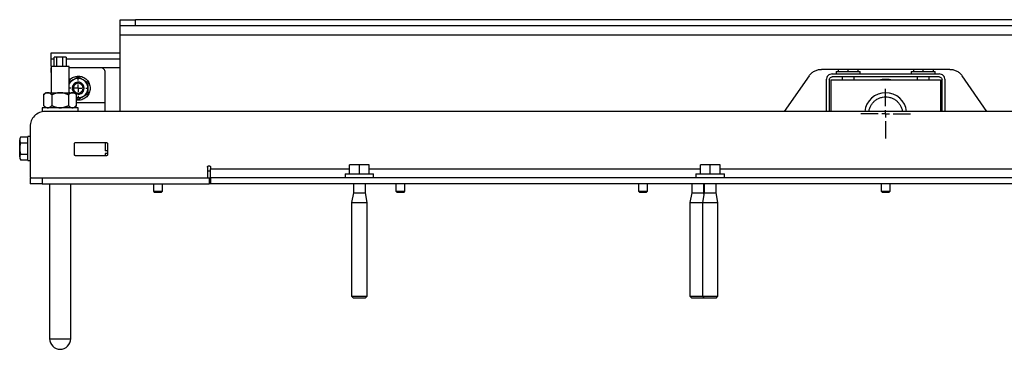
# Model space of a CAD drawing. Header units: millimetres. Extents: x -4969 to -32, y -584 to 4302.
# Tile 61 of 84: x -2550 to -1895, y 2306 to 2525. Entities that reach past the tile are written whole.
import ezdxf

# ---------------------------------------------------------------- set-up
doc = ezdxf.new("R2010")
doc.units = ezdxf.units.MM
doc.layers.add('FOND_DE_PLAN', color=7, linetype='Continuous')

# ---------------------------------------------------------------- blocks, each defined once
blk = doc.blocks.new('SW_CENTERMARKSYMBOL_4')
at = {"layer": 'FOND_DE_PLAN', "color": 0}
for p, q in [((-5, 0), (-6.499, 0)), ((0, 0), (-2.5, 0)), ((0, 5), (0, 6.499)), ((0, 0), (0, 2.5)), ((0, 0), (0, -2.5)), ((0, 0), (2.5, 0)), ((5, 0), (6.499, 0)), ((0, -5), (0, -6.499))]:
    blk.add_line(p, q, dxfattribs=at)
blk = doc.blocks.new('SW_CENTERMARKSYMBOL_6')
at = {"layer": 'FOND_DE_PLAN', "color": 0}
for p, q in [((0, 5), (0, 16.5)), ((-5, 0), (-16.5, 0)), ((0, 0), (-2.5, 0)), ((0, 0), (0, 2.5)), ((0, 0), (0, -2.5)), ((0, 0), (2.5, 0)), ((5, 0), (16.5, 0)), ((0, -5), (0, -16.5))]:
    blk.add_line(p, q, dxfattribs=at)

msp = doc.modelspace()

# ---------------------------------------------------------------- linework, layer by layer
at = {"color": 7, "linetype": 'Continuous', "lineweight": 25}
for p, q in [((-2482.96, 2520.89), (-2482.96, 2524.89)), ((-2472.96, 2520.89), (-2472.96, 2524.89)), ((-1474.96, 2524.89), (-2472.96, 2524.89)), ((-2482.96, 2514.89), (-1464.96, 2514.89)), ((-2482.96, 2463.89), (-2482.96, 2514.89)), ((-1474.96, 2520.89), (-2472.96, 2520.89)), ((-2528.96, 2498.89), (-2528.96, 2502.89)), ((-2528.96, 2502.89), (-2482.96, 2502.89)), ((-2528.96, 2498.89), (-2526.95, 2498.89)), ((-2526.95, 2493.89), (-2526.95, 2499.89)), ((-2525.22, 2499.89), (-2526.95, 2499.89)), ((-2525.22, 2493.89), (-2525.22, 2499.89)), ((-2521.23, 2499.89), (-2525.22, 2499.89)), ((-2521.23, 2493.89), (-2521.23, 2499.89)), ((-2518.97, 2499.89), (-2521.23, 2499.89)), ((-2518.97, 2499.89), (-2518.97, 2493.89)), ((-2518.97, 2498.89), (-2482.96, 2498.89)), ((-2528.96, 2493.89), (-2528.96, 2476.39)), ((-2528.96, 2489.89), (-2528.96, 2492.89)), ((-2528.96, 2489.89), (-2528.96, 2476.39)), ((-2516.96, 2476.39), (-2516.96, 2493.89)), ((-2495.96, 2492.89), (-2516.96, 2492.89)), ((-2492.96, 2469.89), (-2492.96, 2489.89)), ((-1931.2, 2491.89), (-2016.72, 2491.89)), ((-2009.46, 2488.89), (-1938.46, 2488.89)), ((-2006.96, 2490.49), (-2006.96, 2488.89)), ((-2005.46, 2491.89), (-2005.46, 2490.49)), ((-1998.96, 2490.49), (-1998.96, 2491.89)), ((-1992.46, 2491.89), (-1992.46, 2490.49)), ((-1990.96, 2488.89), (-1990.96, 2490.49)), ((-1956.96, 2490.49), (-1956.96, 2488.89)), ((-1955.46, 2491.89), (-1955.46, 2490.49)), ((-1948.96, 2490.49), (-1948.96, 2491.89)), ((-1942.46, 2491.89), (-1942.46, 2490.49)), ((-1940.96, 2488.89), (-1940.96, 2490.49)), ((-2514.21, 2485.02), (-2516.96, 2483.43)), ((-2024.94, 2487.58), (-2041.35, 2463.89)), ((-2013.46, 2484.89), (-2013.46, 2463.89)), ((-2011.46, 2484.89), (-2011.46, 2463.89)), ((-2010.46, 2484.89), (-1937.46, 2484.89)), ((-2010.46, 2484.89), (-2010.46, 2463.89)), ((-1938.46, 2486.89), (-2009.46, 2486.89)), ((-2002.96, 2486.89), (-2002.96, 2484.89)), ((-1994.96, 2484.89), (-1994.96, 2486.89)), ((-1952.96, 2486.89), (-1952.96, 2484.89)), ((-1944.96, 2484.89), (-1944.96, 2486.89)), ((-1937.46, 2484.89), (-1937.46, 2463.89)), ((-1936.46, 2463.89), (-1936.46, 2484.89)), ((-1934.46, 2463.89), (-1934.46, 2484.89)), ((-1906.58, 2463.89), (-1922.98, 2487.58)), ((-2532.46, 2476.39), (-2533.93, 2474.92)), ((-2516.69, 2476.39), (-2516.96, 2477.03)), ((-2511.99, 2474.92), (-2513.46, 2476.39)), ((-2533.93, 2474.92), (-2533.93, 2467.86)), ((-2528.45, 2474.92), (-2528.45, 2467.86)), ((-2517.48, 2474.92), (-2517.48, 2467.86)), ((-2511.99, 2467.86), (-2511.99, 2474.92)), ((-2511.99, 2472.48), (-2510.96, 2471.88)), ((-2492.96, 2463.89), (-2492.96, 2469.89)), ((-2534.96, 2466.39), (-2534.96, 2463.68)), ((-2533.93, 2467.86), (-2532.46, 2466.39)), ((-1414.96, 2463.89), (-2532.96, 2463.89)), ((-2513.47, 2466.39), (-2511.99, 2467.86)), ((-2510.96, 2463.89), (-2510.96, 2466.39)), ((-2542.96, 2453.89), (-2542.96, 2420.89)), ((-2549.28, 2446.9), (-2549.87, 2445.88)), ((-2549.28, 2446.9), (-2549.28, 2446.9)), ((-2544.56, 2446.89), (-2549.28, 2446.89)), ((-2544.56, 2446.89), (-2549.28, 2446.89)), ((-2549.28, 2443.09), (-2544.56, 2443.09)), ((-2542.96, 2447.39), (-2544.56, 2447.39)), ((-2512.46, 2443.39), (-2492.46, 2443.39)), ((-2492.96, 2443.39), (-2492.96, 2437.81)), ((-2513.46, 2435.39), (-2513.46, 2442.39)), ((-2491.46, 2437.81), (-2492.96, 2437.81)), ((-2491.46, 2435.89), (-2492.96, 2435.89)), ((-2492.96, 2435.89), (-2492.96, 2434.39)), ((-2491.46, 2442.39), (-2491.46, 2435.39)), ((-2549.87, 2432.9), (-2549.28, 2431.88)), ((-2549.28, 2435.59), (-2544.56, 2435.59)), ((-2549.28, 2431.88), (-2549.28, 2431.88)), ((-2549.28, 2431.88), (-2544.56, 2431.88)), ((-2549.28, 2431.88), (-2544.56, 2431.88)), ((-2544.56, 2431.39), (-2542.96, 2431.39)), ((-2492.46, 2434.39), (-2512.46, 2434.39)), ((-2424.96, 2426.89), (-2424.96, 2419.89)), ((-2424.96, 2424.39), (-2422.96, 2424.39)), ((-2422.96, 2426.89), (-2422.96, 2425.89)), ((-2330.46, 2422.39), (-2330.46, 2428.39)), ((-2323.96, 2428.39), (-2330.46, 2428.39)), ((-2323.96, 2422.39), (-2323.96, 2428.39)), ((-2317.46, 2428.39), (-2323.96, 2428.39)), ((-2317.46, 2422.39), (-2317.46, 2428.39)), ((-2097.13, 2422.39), (-2097.13, 2428.39)), ((-2090.63, 2428.39), (-2097.13, 2428.39)), ((-2090.63, 2422.39), (-2090.63, 2428.39)), ((-2084.13, 2428.39), (-2090.63, 2428.39)), ((-2084.13, 2422.39), (-2084.13, 2428.39)), ((-2542.96, 2419.89), (-2542.96, 2415.89)), ((-2534.96, 2419.89), (-2534.96, 2415.89)), ((-2534.96, 2419.89), (-2423.96, 2419.89)), ((-2423.96, 2419.89), (-2423.96, 2415.89)), ((-2422.96, 2419.89), (-2422.96, 2415.89)), ((-1524.96, 2419.89), (-2422.96, 2419.89)), ((-2333.46, 2422.39), (-2333.46, 2419.89)), ((-2314.46, 2419.89), (-2314.46, 2422.39)), ((-2100.13, 2422.39), (-2100.13, 2419.89)), ((-2081.13, 2419.89), (-2081.13, 2422.39)), ((-2534.96, 2415.89), (-2423.96, 2415.89)), ((-2529.96, 2415.89), (-2529.96, 2312.89)), ((-2515.96, 2312.89), (-2515.96, 2415.89)), ((-2460.96, 2415.89), (-2460.96, 2411)), ((-2460.96, 2411), (-2460.35, 2410.39)), ((-2460.96, 2411), (-2457.96, 2411)), ((-2460.35, 2410.39), (-2455.58, 2410.39)), ((-2457.96, 2411), (-2454.96, 2411)), ((-2455.58, 2410.39), (-2454.96, 2411)), ((-2454.96, 2411), (-2454.96, 2415.89)), ((-1524.96, 2415.89), (-2422.96, 2415.89)), ((-2327.96, 2409.89), (-2329.11, 2403.37)), ((-2327.96, 2415.89), (-2327.96, 2409.89)), ((-2327.96, 2409.89), (-2319.96, 2409.89)), ((-2319.96, 2409.89), (-2319.96, 2415.89)), ((-2318.81, 2403.37), (-2319.96, 2409.89)), ((-2299.63, 2415.89), (-2299.63, 2411)), ((-2299.63, 2411), (-2299.01, 2410.39)), ((-2299.63, 2411), (-2296.63, 2411)), ((-2299.01, 2410.39), (-2294.24, 2410.39)), ((-2296.63, 2411), (-2293.63, 2411)), ((-2294.24, 2410.39), (-2293.63, 2411)), ((-2293.63, 2411), (-2293.63, 2415.89)), ((-2138.29, 2415.89), (-2138.29, 2411)), ((-2138.29, 2411), (-2137.68, 2410.39)), ((-2138.29, 2411), (-2135.29, 2411)), ((-2137.68, 2410.39), (-2132.91, 2410.39)), ((-2135.29, 2411), (-2132.3, 2411)), ((-2132.91, 2410.39), (-2132.3, 2411)), ((-2132.3, 2411), (-2132.3, 2415.89)), ((-2102.96, 2409.89), (-2104.11, 2403.37)), ((-2102.96, 2415.89), (-2102.96, 2409.89)), ((-2102.96, 2409.89), (-2094.96, 2409.89)), ((-2094.63, 2409.89), (-2095.78, 2403.37)), ((-2094.96, 2409.89), (-2094.96, 2415.89)), ((-2094.79, 2408.94), (-2094.96, 2409.89)), ((-2094.63, 2415.89), (-2094.63, 2409.89)), ((-2094.63, 2409.89), (-2086.63, 2409.89)), ((-2086.63, 2409.89), (-2086.63, 2415.89)), ((-2085.48, 2403.37), (-2086.63, 2409.89)), ((-1976.96, 2415.89), (-1976.96, 2411)), ((-1976.96, 2411), (-1976.35, 2410.39)), ((-1976.96, 2411), (-1973.96, 2411)), ((-1976.35, 2410.39), (-1971.58, 2410.39)), ((-1973.96, 2411), (-1970.96, 2411)), ((-1971.58, 2410.39), (-1970.96, 2411)), ((-1970.96, 2411), (-1970.96, 2415.89)), ((-2329.11, 2403.37), (-2329.11, 2341.09)), ((-2329.11, 2403.37), (-2318.81, 2403.37)), ((-2318.81, 2341.09), (-2318.81, 2403.37)), ((-2104.11, 2403.37), (-2104.11, 2341.09)), ((-2104.11, 2403.37), (-2095.78, 2403.37)), ((-2095.78, 2403.37), (-2095.78, 2341.09)), ((-2095.78, 2403.37), (-2085.48, 2403.37)), ((-2085.48, 2341.09), (-2085.48, 2403.37)), ((-2329.11, 2341.09), (-2327.91, 2339.89)), ((-2329.11, 2341.09), (-2318.81, 2341.09)), ((-2320.01, 2339.89), (-2318.81, 2341.09)), ((-2104.11, 2341.09), (-2102.91, 2339.89)), ((-2104.11, 2341.09), (-2095.78, 2341.09)), ((-2095.78, 2341.09), (-2094.57, 2339.89)), ((-2095.78, 2341.09), (-2085.48, 2341.09)), ((-2095.01, 2339.89), (-2094.79, 2340.11)), ((-2086.68, 2339.89), (-2085.48, 2341.09))]:
    msp.add_line(p, q, dxfattribs=at)
at = {"color": 8, "linetype": 'Continuous', "lineweight": 25}
for p, q in [((-2482.96, 2492.89), (-2495.96, 2492.89)), ((-2511.99, 2469.89), (-2492.96, 2469.89)), ((-2422.96, 2425.89), (-2330.46, 2425.89)), ((-2317.46, 2425.89), (-2097.13, 2425.89)), ((-2084.13, 2425.89), (-1863.79, 2425.89)), ((-2529.96, 2312.89), (-2522.96, 2312.89)), ((-2522.96, 2312.89), (-2515.96, 2312.89))]:
    msp.add_line(p, q, dxfattribs=at)
at = {"color": 7, "linetype": 'Continuous', "lineweight": 25}
for centre, radius, start, end in [((-2510.96, 2479.39), 4, 0, 229.83653), ((-2510.96, 2479.39), 4, 238.46436, 0), ((-1973.96, 2462.39), 14, 6.15064, 173.84936), ((-2522.96, 2312.89), 7, 180, 0)]:
    msp.add_arc(centre, radius, start, end, dxfattribs=at)
for points, knots in [([(-2482.96, 2524.89), (-2482.96, 2524.89), (-2482.7, 2524.89), (-2481.7, 2524.89), (-2480.96, 2524.89), (-2479.11, 2524.89), (-2478, 2524.89), (-2475.58, 2524.89), (-2474.27, 2524.89), (-2472.96, 2524.89)], [0, 0, 0, 0, 0.25, 0.25, 0.5, 0.5, 0.75, 0.75, 1, 1, 1, 1]), ([(-2472.96, 2520.89), (-2473.06, 2520.89), (-2473.27, 2520.89), (-2473.57, 2520.89), (-2473.87, 2520.89), (-2474.18, 2520.89), (-2474.48, 2520.89), (-2475, 2520.89), (-2475.73, 2520.89), (-2476.66, 2520.89), (-2477.57, 2520.89), (-2478.74, 2520.89), (-2480.08, 2520.89), (-2481.17, 2520.89), (-2481.86, 2520.89), (-2482.27, 2520.89), (-2482.59, 2520.89), (-2482.78, 2520.89), (-2482.89, 2520.89), (-2482.95, 2520.89), (-2482.96, 2520.89), (-2482.96, 2520.89)], [0, 0, 0, 0, 0.019453, 0.038872, 0.058275, 0.077679, 0.097104, 0.116567, 0.178313, 0.240094, 0.304415, 0.368769, 0.500007, 0.631244, 0.695565, 0.75992, 0.821667, 0.883447, 0.922314, 0.961117, 1, 1, 1, 1]), ([(-2482.96, 2514.89), (-2482.96, 2514.96), (-2482.96, 2515.11), (-2482.96, 2515.33), (-2482.96, 2515.55), (-2482.96, 2515.76), (-2482.96, 2516.1), (-2482.96, 2516.55), (-2482.96, 2517.11), (-2482.96, 2517.65), (-2482.96, 2518.36), (-2482.96, 2519.16), (-2482.96, 2519.81), (-2482.96, 2520.23), (-2482.96, 2520.47), (-2482.96, 2520.66), (-2482.96, 2520.78), (-2482.96, 2520.85), (-2482.96, 2520.88), (-2482.96, 2520.89), (-2482.96, 2520.89)], [0, 0, 0, 0, 0.023335, 0.046628, 0.06991, 0.093212, 0.116565, 0.178301, 0.240092, 0.304402, 0.368768, 0.500006, 0.631244, 0.695553, 0.759919, 0.821655, 0.883446, 0.922309, 0.961112, 1, 1, 1, 1]), ([(-2528.96, 2494.06), (-2528.96, 2494.44), (-2528.96, 2495.6), (-2528.96, 2497.22), (-2528.96, 2498.62), (-2528.96, 2498.8), (-2528.96, 2498.89)], [0, 0, 0, 0, 0.139972, 0.426648, 0.713324, 1, 1, 1, 1]), ([(-2524.18, 2493.89), (-2524.93, 2493.89), (-2526.44, 2493.89), (-2528.07, 2493.89), (-2528.94, 2493.89), (-2528.87, 2493.89), (-2528.85, 2493.89)], [0, 0, 0, 0, 0.287355, 0.574709, 0.862064, 1, 1, 1, 1]), ([(-2517.08, 2493.89), (-2517.06, 2493.89), (-2517, 2493.89), (-2517.9, 2493.89), (-2519.57, 2493.89), (-2521.82, 2493.89), (-2523.39, 2493.89), (-2524.18, 2493.89)], [0, 0, 0, 0, 0.11504, 0.33628, 0.55752, 0.77876, 1, 1, 1, 1]), ([(-2492.96, 2489.89), (-2492.96, 2490.28), (-2493.04, 2490.67), (-2493.34, 2491.4), (-2493.56, 2491.73), (-2494.12, 2492.29), (-2494.45, 2492.51), (-2495.18, 2492.81), (-2495.57, 2492.89), (-2495.96, 2492.89)], [0, 0, 0, 0, 0.25, 0.25, 0.5, 0.5, 0.75, 0.75, 1, 1, 1, 1]), ([(-2024.94, 2487.58), (-2024.49, 2488.24), (-2023.95, 2488.85), (-2022.74, 2489.91), (-2022.08, 2490.37), (-2020.65, 2491.12), (-2019.89, 2491.41), (-2018.33, 2491.79), (-2017.53, 2491.89), (-2016.72, 2491.89)], [0, 0, 0, 0, 0.25, 0.25, 0.5, 0.5, 0.75, 0.75, 1, 1, 1, 1]), ([(-2009.46, 2488.89), (-2009.98, 2488.89), (-2010.51, 2488.78), (-2011.48, 2488.38), (-2011.92, 2488.09), (-2012.66, 2487.35), (-2012.96, 2486.9), (-2013.36, 2485.94), (-2013.46, 2485.41), (-2013.46, 2484.89)], [0, 0, 0, 0, 0.25, 0.25, 0.5, 0.5, 0.75, 0.75, 1, 1, 1, 1]), ([(-2006.96, 2490.49), (-2006.96, 2490.49), (-2006.75, 2490.49), (-2005.95, 2490.49), (-2005.36, 2490.49), (-2003.88, 2490.49), (-2002.99, 2490.49), (-2001.06, 2490.49), (-2000.01, 2490.49), (-1997.91, 2490.49), (-1996.87, 2490.49), (-1994.93, 2490.49), (-1994.04, 2490.49), (-1992.56, 2490.49), (-1991.97, 2490.49), (-1991.17, 2490.49), (-1990.96, 2490.49), (-1990.96, 2490.49)], [0, 0, 0, 0, 0.125, 0.125, 0.25, 0.25, 0.375, 0.375, 0.5, 0.5, 0.625, 0.625, 0.75, 0.75, 0.875, 0.875, 1, 1, 1, 1]), ([(-1956.96, 2490.49), (-1956.96, 2490.49), (-1956.75, 2490.49), (-1955.95, 2490.49), (-1955.36, 2490.49), (-1953.88, 2490.49), (-1952.99, 2490.49), (-1951.06, 2490.49), (-1950.01, 2490.49), (-1947.91, 2490.49), (-1946.87, 2490.49), (-1944.93, 2490.49), (-1944.04, 2490.49), (-1942.56, 2490.49), (-1941.97, 2490.49), (-1941.17, 2490.49), (-1940.96, 2490.49), (-1940.96, 2490.49)], [0, 0, 0, 0, 0.125, 0.125, 0.25, 0.25, 0.375, 0.375, 0.5, 0.5, 0.625, 0.625, 0.75, 0.75, 0.875, 0.875, 1, 1, 1, 1]), ([(-1934.46, 2484.89), (-1934.46, 2485.41), (-1934.57, 2485.94), (-1934.97, 2486.9), (-1935.26, 2487.35), (-1936, 2488.09), (-1936.45, 2488.38), (-1937.41, 2488.78), (-1937.94, 2488.89), (-1938.46, 2488.89)], [0, 0, 0, 0, 0.25, 0.25, 0.5, 0.5, 0.75, 0.75, 1, 1, 1, 1]), ([(-1931.2, 2491.89), (-1930.4, 2491.89), (-1929.59, 2491.79), (-1928.03, 2491.41), (-1927.27, 2491.12), (-1925.85, 2490.37), (-1925.18, 2489.91), (-1923.97, 2488.85), (-1923.44, 2488.24), (-1922.98, 2487.58)], [0, 0, 0, 0, 0.25, 0.25, 0.5, 0.5, 0.75, 0.75, 1, 1, 1, 1]), ([(-2516.96, 2484.53), (-2516.85, 2484.71), (-2516.19, 2485.77), (-2514.05, 2486.93), (-2510.98, 2487.61), (-2507.81, 2486.97), (-2505.17, 2485.19), (-2503.32, 2482.53), (-2503.08, 2480.44), (-2502.96, 2479.39)], [0, 0, 0, 0, 0.031926, 0.193271, 0.354617, 0.515963, 0.677309, 0.838654, 1, 1, 1, 1]), ([(-2516.96, 2481.74), (-2516.85, 2482.05), (-2516.54, 2482.88), (-2515.61, 2484.05), (-2514.68, 2484.7), (-2514.21, 2485.02)], [0, 0, 0, 0, 0.222118, 0.611059, 1, 1, 1, 1]), ([(-2514.21, 2485.02), (-2514.12, 2485.07), (-2513.94, 2485.17), (-2513.67, 2485.33), (-2513.35, 2485.52), (-2512.98, 2485.73), (-2512.44, 2486.04), (-2511.76, 2486.43), (-2511.23, 2486.74), (-2510.96, 2486.89)], [0, 0, 0, 0, 0.0819939, 0.1640323, 0.2465502, 0.3725409, 0.4997601, 0.744787, 1, 1, 1, 1]), ([(-2507.71, 2485.02), (-2508.2, 2485.3), (-2508.73, 2485.52), (-2509.83, 2485.81), (-2510.39, 2485.89), (-2511.53, 2485.89), (-2512.1, 2485.81), (-2513.19, 2485.52), (-2513.72, 2485.3), (-2514.21, 2485.02)], [0, 0, 0, 0, 0.25, 0.25, 0.5, 0.5, 0.75, 0.75, 1, 1, 1, 1]), ([(-2507.73, 2479.39), (-2507.73, 2479.81), (-2507.81, 2480.24), (-2508.14, 2481.02), (-2508.38, 2481.38), (-2508.97, 2481.97), (-2509.33, 2482.21), (-2510.12, 2482.54), (-2510.54, 2482.62), (-2511.38, 2482.62), (-2511.81, 2482.54), (-2512.59, 2482.21), (-2512.95, 2481.97), (-2513.55, 2481.38), (-2513.79, 2481.02), (-2514.11, 2480.24), (-2514.19, 2479.81), (-2514.19, 2479.39)], [0, 0, 0, 0, 0.125, 0.125, 0.25, 0.25, 0.375, 0.375, 0.5, 0.5, 0.625, 0.625, 0.75, 0.75, 0.875, 0.875, 1, 1, 1, 1]), ([(-2510.96, 2486.89), (-2510.85, 2486.83), (-2510.63, 2486.71), (-2510.31, 2486.52), (-2509.99, 2486.33), (-2509.67, 2486.15), (-2509.28, 2485.92), (-2508.81, 2485.65), (-2508.26, 2485.33), (-2507.89, 2485.12), (-2507.71, 2485.02)], [0, 0, 0, 0, 0.103549, 0.20493, 0.304482, 0.402583, 0.499651, 0.668596, 0.834254, 1, 1, 1, 1]), ([(-2504.46, 2479.39), (-2504.46, 2479.96), (-2504.54, 2480.52), (-2504.83, 2481.62), (-2505.05, 2482.15), (-2505.62, 2483.13), (-2505.96, 2483.58), (-2506.77, 2484.39), (-2507.22, 2484.73), (-2507.71, 2485.02)], [0, 0, 0, 0, 0.25, 0.25, 0.5, 0.5, 0.75, 0.75, 1, 1, 1, 1]), ([(-2507.71, 2485.02), (-2507.62, 2484.97), (-2507.44, 2484.86), (-2507.17, 2484.71), (-2506.85, 2484.52), (-2506.48, 2484.31), (-2505.94, 2484), (-2505.26, 2483.6), (-2504.73, 2483.3), (-2504.46, 2483.14)], [0, 0, 0, 0, 0.081994, 0.164032, 0.24655, 0.372541, 0.49976, 0.744787, 1, 1, 1, 1]), ([(-2504.46, 2483.14), (-2504.46, 2483.02), (-2504.46, 2482.76), (-2504.46, 2482.39), (-2504.46, 2482.02), (-2504.46, 2481.65), (-2504.46, 2481.19), (-2504.46, 2480.65), (-2504.46, 2480.02), (-2504.46, 2479.6), (-2504.46, 2479.39)], [0, 0, 0, 0, 0.103786, 0.205394, 0.305165, 0.40348, 0.50076, 0.669322, 0.834617, 1, 1, 1, 1]), ([(-2011.46, 2484.89), (-2011.46, 2485.15), (-2011.41, 2485.41), (-2011.21, 2485.9), (-2011.06, 2486.12), (-2010.69, 2486.49), (-2010.47, 2486.64), (-2009.98, 2486.84), (-2009.72, 2486.89), (-2009.46, 2486.89)], [0, 0, 0, 0, 0.25, 0.25, 0.5, 0.5, 0.75, 0.75, 1, 1, 1, 1]), ([(-1978.64, 2484.89), (-1978.58, 2484.91), (-1977.08, 2485.37), (-1973.96, 2485.41), (-1970.85, 2485.37), (-1969.35, 2484.91), (-1969.28, 2484.89)], [0, 0, 0, 0, 0.021238, 0.5, 0.978762, 1, 1, 1, 1]), ([(-1938.46, 2486.89), (-1938.2, 2486.89), (-1937.94, 2486.84), (-1937.45, 2486.64), (-1937.23, 2486.49), (-1936.86, 2486.12), (-1936.71, 2485.9), (-1936.51, 2485.41), (-1936.46, 2485.15), (-1936.46, 2484.89)], [0, 0, 0, 0, 0.25, 0.25, 0.5, 0.5, 0.75, 0.75, 1, 1, 1, 1]), ([(-2531.19, 2476.39), (-2531.23, 2476.39), (-2531.33, 2476.39), (-2531.47, 2476.37), (-2531.61, 2476.35), (-2531.75, 2476.32), (-2531.96, 2476.27), (-2532.25, 2476.16), (-2532.59, 2475.99), (-2532.93, 2475.78), (-2533.26, 2475.53), (-2533.6, 2475.25), (-2533.82, 2475.03), (-2533.93, 2474.92)], [0, 0, 0, 0, 0.048666, 0.097338, 0.146139, 0.195194, 0.244625, 0.370865, 0.499433, 0.619047, 0.741782, 0.868515, 1, 1, 1, 1]), ([(-2532.46, 2476.39), (-2532.46, 2476.39), (-2532.35, 2476.39), (-2531.92, 2476.39), (-2531.6, 2476.39), (-2531.19, 2476.39)], [0, 0, 0, 0, 0.5, 0.5, 1, 1, 1, 1]), ([(-2528.45, 2474.92), (-2528.51, 2474.98), (-2528.64, 2475.11), (-2528.83, 2475.29), (-2529.02, 2475.45), (-2529.21, 2475.6), (-2529.4, 2475.74), (-2529.59, 2475.87), (-2529.83, 2476.01), (-2530.13, 2476.16), (-2530.45, 2476.28), (-2530.72, 2476.35), (-2530.96, 2476.38), (-2531.11, 2476.39), (-2531.19, 2476.39)], [0, 0, 0, 0, 0.075743, 0.1498371, 0.2224085, 0.2935961, 0.3635519, 0.4324411, 0.500442, 0.6290656, 0.7553666, 0.8375402, 0.9188936, 1, 1, 1, 1]), ([(-2531.19, 2476.39), (-2530.77, 2476.39), (-2530.26, 2476.39), (-2529.09, 2476.39), (-2528.43, 2476.39), (-2526.99, 2476.39), (-2526.22, 2476.39), (-2524.62, 2476.39), (-2523.79, 2476.39), (-2522.96, 2476.39)], [0, 0, 0, 0, 0.25, 0.25, 0.5, 0.5, 0.75, 0.75, 1, 1, 1, 1]), ([(-2522.96, 2476.39), (-2523.05, 2476.39), (-2523.24, 2476.39), (-2523.52, 2476.37), (-2523.8, 2476.35), (-2524.08, 2476.32), (-2524.51, 2476.27), (-2525.08, 2476.16), (-2525.78, 2475.99), (-2526.45, 2475.77), (-2527.11, 2475.53), (-2527.78, 2475.24), (-2528.22, 2475.03), (-2528.45, 2474.92)], [0, 0, 0, 0, 0.048847, 0.097698, 0.146681, 0.195921, 0.245541, 0.372283, 0.501379, 0.620543, 0.742811, 0.869049, 1, 1, 1, 1]), ([(-2517.48, 2474.92), (-2517.61, 2474.98), (-2517.86, 2475.11), (-2518.25, 2475.29), (-2518.63, 2475.45), (-2519.01, 2475.6), (-2519.39, 2475.74), (-2519.77, 2475.87), (-2520.25, 2476.02), (-2520.85, 2476.17), (-2521.48, 2476.28), (-2522.03, 2476.35), (-2522.5, 2476.38), (-2522.81, 2476.39), (-2522.96, 2476.39)], [0, 0, 0, 0, 0.075958, 0.150258, 0.223026, 0.294404, 0.364543, 0.433612, 0.50179, 0.630049, 0.756002, 0.837959, 0.919102, 1, 1, 1, 1]), ([(-2522.96, 2476.39), (-2522.13, 2476.39), (-2521.3, 2476.39), (-2519.7, 2476.39), (-2518.93, 2476.39), (-2517.49, 2476.39), (-2516.83, 2476.39), (-2515.66, 2476.39), (-2515.15, 2476.39), (-2514.73, 2476.39)], [0, 0, 0, 0, 0.25, 0.25, 0.5, 0.5, 0.75, 0.75, 1, 1, 1, 1]), ([(-2514.73, 2476.39), (-2514.78, 2476.39), (-2514.87, 2476.39), (-2515.01, 2476.37), (-2515.15, 2476.35), (-2515.29, 2476.32), (-2515.51, 2476.27), (-2515.8, 2476.16), (-2516.14, 2475.99), (-2516.48, 2475.77), (-2516.81, 2475.53), (-2517.14, 2475.24), (-2517.36, 2475.03), (-2517.48, 2474.92)], [0, 0, 0, 0, 0.048847, 0.097698, 0.146681, 0.195921, 0.245541, 0.372283, 0.501379, 0.620543, 0.742811, 0.869049, 1, 1, 1, 1]), ([(-2511.99, 2474.92), (-2512.06, 2474.98), (-2512.19, 2475.11), (-2512.38, 2475.29), (-2512.57, 2475.45), (-2512.76, 2475.6), (-2512.95, 2475.74), (-2513.14, 2475.87), (-2513.38, 2476.02), (-2513.68, 2476.17), (-2513.99, 2476.28), (-2514.27, 2476.35), (-2514.5, 2476.38), (-2514.66, 2476.39), (-2514.73, 2476.39)], [0, 0, 0, 0, 0.075958, 0.150258, 0.223026, 0.294404, 0.364543, 0.433612, 0.50179, 0.630049, 0.756002, 0.837959, 0.919102, 1, 1, 1, 1]), ([(-2514.73, 2476.39), (-2514.32, 2476.39), (-2514, 2476.39), (-2513.57, 2476.39), (-2513.46, 2476.39), (-2513.46, 2476.39)], [0, 0, 0, 0, 0.5, 0.5, 1, 1, 1, 1]), ([(-2514.19, 2479.39), (-2514.19, 2478.97), (-2514.11, 2478.54), (-2513.79, 2477.76), (-2513.55, 2477.4), (-2512.95, 2476.8), (-2512.59, 2476.57), (-2511.81, 2476.24), (-2511.38, 2476.16), (-2510.54, 2476.16), (-2510.12, 2476.24), (-2509.33, 2476.57), (-2508.97, 2476.8), (-2508.38, 2477.4), (-2508.14, 2477.76), (-2507.81, 2478.54), (-2507.73, 2478.97), (-2507.73, 2479.39)], [0, 0, 0, 0, 0.125, 0.125, 0.25, 0.25, 0.375, 0.375, 0.5, 0.5, 0.625, 0.625, 0.75, 0.75, 0.875, 0.875, 1, 1, 1, 1]), ([(-2502.96, 2479.39), (-2503.08, 2478.34), (-2503.32, 2476.25), (-2505.17, 2473.57), (-2507.81, 2471.86), (-2510.29, 2471.18), (-2511.65, 2471.51), (-2511.99, 2471.59)], [0, 0, 0, 0, 0.230598, 0.461196, 0.691794, 0.922392, 1, 1, 1, 1]), ([(-2507.71, 2473.76), (-2507.22, 2474.04), (-2506.77, 2474.39), (-2505.96, 2475.19), (-2505.62, 2475.65), (-2505.05, 2476.63), (-2504.83, 2477.16), (-2504.54, 2478.25), (-2504.46, 2478.82), (-2504.46, 2479.39)], [0, 0, 0, 0, 0.25, 0.25, 0.5, 0.5, 0.75, 0.75, 1, 1, 1, 1]), ([(-2504.46, 2475.64), (-2504.57, 2475.57), (-2504.79, 2475.45), (-2505.11, 2475.26), (-2505.43, 2475.08), (-2505.75, 2474.89), (-2506.14, 2474.66), (-2506.62, 2474.39), (-2507.16, 2474.08), (-2507.53, 2473.87), (-2507.71, 2473.76)], [0, 0, 0, 0, 0.1035491, 0.2049302, 0.3044818, 0.4025825, 0.4996505, 0.668596, 0.8342539, 1, 1, 1, 1]), ([(-2504.46, 2479.39), (-2504.46, 2479.28), (-2504.46, 2479.08), (-2504.46, 2478.76), (-2504.46, 2478.39), (-2504.46, 2477.97), (-2504.46, 2477.34), (-2504.46, 2476.56), (-2504.46, 2475.95), (-2504.46, 2475.64)], [0, 0, 0, 0, 0.082299, 0.164644, 0.247473, 0.373955, 0.501681, 0.745781, 1, 1, 1, 1]), ([(-2507.71, 2473.76), (-2508.22, 2473.52), (-2509.25, 2473.03), (-2510.75, 2472.81), (-2511.65, 2472.97), (-2511.99, 2473.02)], [0, 0, 0, 0, 0.382782, 0.765564, 1, 1, 1, 1]), ([(-2507.71, 2473.76), (-2507.8, 2473.71), (-2507.98, 2473.6), (-2508.25, 2473.45), (-2508.57, 2473.26), (-2508.94, 2473.05), (-2509.48, 2472.74), (-2510.16, 2472.35), (-2510.69, 2472.04), (-2510.96, 2471.88)], [0, 0, 0, 0, 0.081994, 0.164032, 0.24655, 0.372541, 0.49976, 0.744787, 1, 1, 1, 1]), ([(-1985.06, 2463.89), (-1985.05, 2464.12), (-1984.97, 2465.09), (-1984.4, 2466.72), (-1983.38, 2468.68), (-1981.97, 2470.4), (-1980.25, 2471.8), (-1978.29, 2472.85), (-1976.17, 2473.49), (-1973.96, 2473.71), (-1971.75, 2473.49), (-1969.63, 2472.85), (-1967.67, 2471.8), (-1965.96, 2470.4), (-1964.54, 2468.68), (-1963.52, 2466.72), (-1962.95, 2465.09), (-1962.88, 2464.12), (-1962.86, 2463.89)], [0, 0, 0, 0, 0.021633, 0.089971, 0.158309, 0.226647, 0.294986, 0.363324, 0.431662, 0.5, 0.568338, 0.636676, 0.705014, 0.773353, 0.841691, 0.910029, 0.978367, 1, 1, 1, 1]), ([(-2532.96, 2463.89), (-2534.27, 2463.89), (-2535.58, 2463.63), (-2538, 2462.63), (-2539.11, 2461.89), (-2540.96, 2460.03), (-2541.7, 2458.93), (-2542.7, 2456.51), (-2542.96, 2455.2), (-2542.96, 2453.89)], [0, 0, 0, 0, 0.25, 0.25, 0.5, 0.5, 0.75, 0.75, 1, 1, 1, 1]), ([(-2511.21, 2466.39), (-2511.41, 2466.39), (-2511.82, 2466.39), (-2512.98, 2466.39), (-2514.49, 2466.39), (-2516.33, 2466.39), (-2518.43, 2466.39), (-2520.7, 2466.39), (-2523.06, 2466.39), (-2525.41, 2466.39), (-2527.67, 2466.39), (-2529.75, 2466.39), (-2531.57, 2466.39), (-2533.06, 2466.39), (-2534.15, 2466.39), (-2534.84, 2466.39), (-2534.91, 2466.39), (-2534.95, 2466.39)], [0, 0, 0, 0, 0.066843, 0.133686, 0.200529, 0.267372, 0.334215, 0.401059, 0.467902, 0.534745, 0.601588, 0.668431, 0.735274, 0.802117, 0.86896, 0.935803, 1, 1, 1, 1]), ([(-2533.93, 2467.86), (-2533.87, 2467.79), (-2533.74, 2467.67), (-2533.54, 2467.49), (-2533.35, 2467.33), (-2533.16, 2467.18), (-2532.97, 2467.04), (-2532.79, 2466.91), (-2532.55, 2466.77), (-2532.25, 2466.62), (-2531.94, 2466.5), (-2531.66, 2466.43), (-2531.43, 2466.4), (-2531.27, 2466.39), (-2531.19, 2466.39)], [0, 0, 0, 0, 0.075762, 0.149875, 0.222467, 0.293675, 0.363652, 0.432563, 0.500587, 0.626397, 0.749823, 0.833812, 0.917, 1, 1, 1, 1]), ([(-2531.19, 2466.39), (-2531.14, 2466.39), (-2531.04, 2466.39), (-2530.9, 2466.4), (-2530.76, 2466.43), (-2530.62, 2466.46), (-2530.4, 2466.51), (-2530.12, 2466.62), (-2529.78, 2466.79), (-2529.45, 2467), (-2529.12, 2467.25), (-2528.78, 2467.53), (-2528.56, 2467.75), (-2528.45, 2467.86)], [0, 0, 0, 0, 0.050022, 0.099993, 0.15005, 0.200324, 0.250946, 0.374002, 0.499586, 0.619158, 0.741854, 0.86855, 1, 1, 1, 1]), ([(-2528.45, 2467.86), (-2528.32, 2467.79), (-2528.06, 2467.67), (-2527.67, 2467.49), (-2527.29, 2467.33), (-2526.91, 2467.17), (-2526.53, 2467.04), (-2526.15, 2466.91), (-2525.67, 2466.76), (-2525.08, 2466.62), (-2524.46, 2466.5), (-2523.91, 2466.43), (-2523.43, 2466.4), (-2523.12, 2466.39), (-2522.96, 2466.39)], [0, 0, 0, 0, 0.075954, 0.15025, 0.223017, 0.294394, 0.364535, 0.433606, 0.501788, 0.62778, 0.751437, 0.834899, 0.917554, 1, 1, 1, 1]), ([(-2522.96, 2466.39), (-2522.86, 2466.39), (-2522.67, 2466.39), (-2522.38, 2466.41), (-2522.1, 2466.43), (-2521.81, 2466.46), (-2521.38, 2466.51), (-2520.82, 2466.62), (-2520.14, 2466.79), (-2519.47, 2467), (-2518.81, 2467.25), (-2518.14, 2467.53), (-2517.7, 2467.75), (-2517.48, 2467.86)], [0, 0, 0, 0, 0.0503239, 0.1005969, 0.150956, 0.2015369, 0.2524728, 0.3756568, 0.5013838, 0.6205403, 0.7428055, 0.8690441, 1, 1, 1, 1]), ([(-2517.48, 2467.86), (-2517.41, 2467.79), (-2517.28, 2467.67), (-2517.09, 2467.49), (-2516.9, 2467.33), (-2516.71, 2467.17), (-2516.52, 2467.04), (-2516.33, 2466.91), (-2516.09, 2466.76), (-2515.8, 2466.62), (-2515.48, 2466.5), (-2515.21, 2466.43), (-2514.97, 2466.4), (-2514.81, 2466.39), (-2514.73, 2466.39)], [0, 0, 0, 0, 0.075954, 0.15025, 0.223017, 0.294394, 0.364535, 0.433606, 0.501788, 0.62778, 0.751437, 0.834899, 0.917554, 1, 1, 1, 1]), ([(-2514.73, 2466.39), (-2514.69, 2466.39), (-2514.59, 2466.39), (-2514.45, 2466.41), (-2514.3, 2466.43), (-2514.16, 2466.46), (-2513.94, 2466.51), (-2513.66, 2466.62), (-2513.32, 2466.79), (-2512.99, 2467), (-2512.66, 2467.25), (-2512.32, 2467.53), (-2512.1, 2467.75), (-2511.99, 2467.86)], [0, 0, 0, 0, 0.050324, 0.100597, 0.150956, 0.201537, 0.252473, 0.375657, 0.501384, 0.62054, 0.742806, 0.869044, 1, 1, 1, 1]), ([(-2510.97, 2466.39), (-2510.97, 2466.39), (-2510.89, 2466.39), (-2511.05, 2466.39), (-2511.21, 2466.39)], [0, 0, 0, 0, 0.038082, 1, 1, 1, 1]), ([(-2549.28, 2446.89), (-2549.32, 2446.83), (-2549.39, 2446.7), (-2549.48, 2446.51), (-2549.57, 2446.33), (-2549.64, 2446.14), (-2549.72, 2445.91), (-2549.8, 2445.63), (-2549.85, 2445.31), (-2549.86, 2445.1), (-2549.86, 2444.99)], [0, 0, 0, 0, 0.103549, 0.20493, 0.304482, 0.402583, 0.499651, 0.668596, 0.834254, 1, 1, 1, 1]), ([(-2549.86, 2445.88), (-2549.86, 2445.88), (-2549.86, 2445.96), (-2549.86, 2445.71), (-2549.86, 2445.23), (-2549.86, 2444.99)], [0, 0, 0, 0, 0.014686, 0.507343, 1, 1, 1, 1]), ([(-2549.86, 2444.99), (-2549.86, 2444.94), (-2549.86, 2444.83), (-2549.85, 2444.68), (-2549.82, 2444.49), (-2549.78, 2444.27), (-2549.69, 2443.96), (-2549.53, 2443.56), (-2549.37, 2443.25), (-2549.28, 2443.09)], [0, 0, 0, 0, 0.081994, 0.164032, 0.24655, 0.372541, 0.49976, 0.744787, 1, 1, 1, 1]), ([(-2549.86, 2439.34), (-2549.86, 2439.91), (-2549.86, 2440.47), (-2549.86, 2441.57), (-2549.86, 2442.1), (-2549.86, 2443.09), (-2549.86, 2443.55), (-2549.86, 2444.35), (-2549.86, 2444.71), (-2549.86, 2444.99)], [0, 0, 0, 0, 0.25, 0.25, 0.5, 0.5, 0.75, 0.75, 1, 1, 1, 1]), ([(-2549.28, 2443.09), (-2549.32, 2442.96), (-2549.39, 2442.71), (-2549.48, 2442.34), (-2549.57, 2441.97), (-2549.64, 2441.6), (-2549.72, 2441.15), (-2549.8, 2440.6), (-2549.85, 2439.97), (-2549.86, 2439.55), (-2549.86, 2439.34)], [0, 0, 0, 0, 0.103638, 0.205104, 0.304738, 0.402919, 0.500067, 0.668868, 0.83439, 1, 1, 1, 1]), ([(-2544.56, 2439.39), (-2544.56, 2440.44), (-2544.56, 2441.48), (-2544.56, 2443.42), (-2544.56, 2444.31), (-2544.56, 2445.79), (-2544.56, 2446.38), (-2544.56, 2447.18), (-2544.56, 2447.39), (-2544.56, 2447.39)], [0, 0, 0, 0, 0.25, 0.25, 0.5, 0.5, 0.75, 0.75, 1, 1, 1, 1]), ([(-2513.46, 2442.39), (-2513.46, 2442.42), (-2513.46, 2442.48), (-2513.44, 2442.58), (-2513.42, 2442.67), (-2513.38, 2442.79), (-2513.3, 2442.94), (-2513.17, 2443.1), (-2513.01, 2443.23), (-2512.84, 2443.32), (-2512.65, 2443.38), (-2512.52, 2443.39), (-2512.46, 2443.39)], [0, 0, 0, 0, 0.060259, 0.120021, 0.179824, 0.240208, 0.369998, 0.50013, 0.629921, 0.760053, 0.879943, 1, 1, 1, 1]), ([(-2492.46, 2443.39), (-2492.43, 2443.39), (-2492.37, 2443.39), (-2492.27, 2443.37), (-2492.18, 2443.35), (-2492.06, 2443.31), (-2491.91, 2443.23), (-2491.75, 2443.1), (-2491.62, 2442.94), (-2491.53, 2442.76), (-2491.47, 2442.58), (-2491.46, 2442.45), (-2491.46, 2442.39)], [0, 0, 0, 0, 0.060259, 0.120021, 0.179824, 0.240208, 0.369998, 0.50013, 0.629921, 0.760053, 0.879943, 1, 1, 1, 1]), ([(-2549.86, 2439.34), (-2549.86, 2439.23), (-2549.86, 2439.02), (-2549.84, 2438.71), (-2549.82, 2438.34), (-2549.78, 2437.91), (-2549.69, 2437.29), (-2549.53, 2436.51), (-2549.37, 2435.9), (-2549.28, 2435.59)], [0, 0, 0, 0, 0.0823414, 0.164728, 0.2476001, 0.3741504, 0.5019459, 0.745918, 1, 1, 1, 1]), ([(-2549.86, 2433.73), (-2549.86, 2434.01), (-2549.86, 2434.36), (-2549.86, 2435.16), (-2549.86, 2435.61), (-2549.86, 2436.58), (-2549.86, 2437.11), (-2549.86, 2438.2), (-2549.86, 2438.77), (-2549.86, 2439.34)], [0, 0, 0, 0, 0.25, 0.25, 0.5, 0.5, 0.75, 0.75, 1, 1, 1, 1]), ([(-2544.56, 2431.39), (-2544.56, 2431.39), (-2544.56, 2431.6), (-2544.56, 2432.4), (-2544.56, 2432.99), (-2544.56, 2434.47), (-2544.56, 2435.36), (-2544.56, 2437.3), (-2544.56, 2438.34), (-2544.56, 2439.39)], [0, 0, 0, 0, 0.25, 0.25, 0.5, 0.5, 0.75, 0.75, 1, 1, 1, 1]), ([(-2549.28, 2435.59), (-2549.32, 2435.52), (-2549.39, 2435.4), (-2549.48, 2435.22), (-2549.57, 2435.03), (-2549.64, 2434.85), (-2549.72, 2434.63), (-2549.8, 2434.36), (-2549.85, 2434.05), (-2549.86, 2433.84), (-2549.86, 2433.73)], [0, 0, 0, 0, 0.103549, 0.20493, 0.304482, 0.402583, 0.499651, 0.668596, 0.834254, 1, 1, 1, 1]), ([(-2549.86, 2433.73), (-2549.86, 2433.68), (-2549.86, 2433.58), (-2549.85, 2433.43), (-2549.82, 2433.24), (-2549.78, 2433.04), (-2549.69, 2432.73), (-2549.53, 2432.34), (-2549.37, 2432.04), (-2549.28, 2431.88)], [0, 0, 0, 0, 0.081994, 0.164032, 0.24655, 0.372541, 0.49976, 0.744787, 1, 1, 1, 1]), ([(-2549.86, 2433.73), (-2549.86, 2433.49), (-2549.86, 2433), (-2549.86, 2432.93), (-2549.86, 2432.9)], [0, 0, 0, 0, 0.507565, 1, 1, 1, 1]), ([(-2512.46, 2434.39), (-2512.49, 2434.39), (-2512.56, 2434.39), (-2512.65, 2434.41), (-2512.74, 2434.43), (-2512.86, 2434.47), (-2513.01, 2434.55), (-2513.17, 2434.68), (-2513.3, 2434.84), (-2513.39, 2435.01), (-2513.45, 2435.2), (-2513.46, 2435.33), (-2513.46, 2435.39)], [0, 0, 0, 0, 0.060259, 0.120021, 0.179824, 0.240208, 0.369998, 0.50013, 0.629921, 0.760053, 0.879943, 1, 1, 1, 1]), ([(-2491.46, 2435.39), (-2491.46, 2435.36), (-2491.46, 2435.29), (-2491.48, 2435.2), (-2491.5, 2435.11), (-2491.54, 2434.99), (-2491.62, 2434.84), (-2491.75, 2434.68), (-2491.91, 2434.55), (-2492.09, 2434.46), (-2492.27, 2434.4), (-2492.4, 2434.39), (-2492.46, 2434.39)], [0, 0, 0, 0, 0.060259, 0.120021, 0.179824, 0.240208, 0.369998, 0.50013, 0.629921, 0.760053, 0.879943, 1, 1, 1, 1]), ([(-2424.96, 2426.89), (-2424.96, 2426.92), (-2424.96, 2426.98), (-2424.94, 2427.08), (-2424.92, 2427.17), (-2424.88, 2427.29), (-2424.8, 2427.44), (-2424.67, 2427.6), (-2424.51, 2427.73), (-2424.28, 2427.85), (-2423.96, 2427.91), (-2423.64, 2427.85), (-2423.41, 2427.73), (-2423.25, 2427.6), (-2423.12, 2427.44), (-2423.03, 2427.26), (-2422.97, 2427.08), (-2422.96, 2426.95), (-2422.96, 2426.89)], [0, 0, 0, 0, 0.030166, 0.060083, 0.090022, 0.12025, 0.185225, 0.25037, 0.315344, 0.38049, 0.500065, 0.619641, 0.684615, 0.749761, 0.814735, 0.87988, 0.939898, 1, 1, 1, 1]), ([(-2422.96, 2419.89), (-2422.96, 2419.89), (-2422.96, 2420.05), (-2422.96, 2420.65), (-2422.96, 2421.09), (-2422.96, 2422.2), (-2422.96, 2422.87), (-2422.96, 2424.32), (-2422.96, 2425.1), (-2422.96, 2425.89)], [0, 0, 0, 0, 0.25, 0.25, 0.5, 0.5, 0.75, 0.75, 1, 1, 1, 1]), ([(-2542.96, 2420.89), (-2542.96, 2420.86), (-2542.96, 2420.79), (-2542.94, 2420.7), (-2542.92, 2420.61), (-2542.88, 2420.49), (-2542.8, 2420.34), (-2542.67, 2420.18), (-2542.51, 2420.05), (-2542.34, 2419.96), (-2542.15, 2419.9), (-2542.02, 2419.89), (-2541.96, 2419.89)], [0, 0, 0, 0, 0.060259, 0.120021, 0.179824, 0.240208, 0.369998, 0.50013, 0.629921, 0.760053, 0.879943, 1, 1, 1, 1]), ([(-2542.96, 2419.89), (-2542.96, 2419.89), (-2542.96, 2419.89), (-2542.94, 2419.89), (-2542.91, 2419.89), (-2542.88, 2419.89), (-2542.8, 2419.89), (-2542.66, 2419.89), (-2542.41, 2419.89), (-2542.08, 2419.89), (-2541.53, 2419.89), (-2540.66, 2419.89), (-2539.59, 2419.89), (-2538.65, 2419.89), (-2537.92, 2419.89), (-2537.18, 2419.89), (-2536.51, 2419.89), (-2535.94, 2419.89), (-2535.45, 2419.89), (-2535.12, 2419.89), (-2534.96, 2419.89)], [0, 0, 0, 0, 0.023338, 0.046631, 0.069913, 0.093214, 0.116565, 0.178308, 0.240092, 0.304409, 0.368768, 0.500006, 0.631244, 0.69556, 0.759919, 0.821662, 0.883446, 0.922312, 0.961115, 1, 1, 1, 1]), ([(-2423.96, 2419.89), (-2423.92, 2419.89), (-2423.87, 2419.89), (-2423.3, 2419.89), (-2423.14, 2419.89)], [0, 0, 0, 0, 0.720869, 1, 1, 1, 1]), ([(-2333.46, 2422.39), (-2333.46, 2422.39), (-2333.21, 2422.39), (-2332.26, 2422.39), (-2331.56, 2422.39), (-2329.8, 2422.39), (-2328.75, 2422.39), (-2326.45, 2422.39), (-2325.2, 2422.39), (-2322.72, 2422.39), (-2321.47, 2422.39), (-2319.18, 2422.39), (-2318.12, 2422.39), (-2316.36, 2422.39), (-2315.66, 2422.39), (-2314.71, 2422.39), (-2314.46, 2422.39), (-2314.46, 2422.39)], [0, 0, 0, 0, 0.125, 0.125, 0.25, 0.25, 0.375, 0.375, 0.5, 0.5, 0.625, 0.625, 0.75, 0.75, 0.875, 0.875, 1, 1, 1, 1]), ([(-2100.13, 2422.39), (-2100.13, 2422.39), (-2099.88, 2422.39), (-2098.93, 2422.39), (-2098.22, 2422.39), (-2096.47, 2422.39), (-2095.41, 2422.39), (-2093.11, 2422.39), (-2091.87, 2422.39), (-2089.38, 2422.39), (-2088.14, 2422.39), (-2085.84, 2422.39), (-2084.79, 2422.39), (-2083.03, 2422.39), (-2082.33, 2422.39), (-2081.37, 2422.39), (-2081.13, 2422.39), (-2081.13, 2422.39)], [0, 0, 0, 0, 0.125, 0.125, 0.25, 0.25, 0.375, 0.375, 0.5, 0.5, 0.625, 0.625, 0.75, 0.75, 0.875, 0.875, 1, 1, 1, 1]), ([(-2534.96, 2415.89), (-2536.01, 2415.89), (-2537.06, 2415.89), (-2538.99, 2415.89), (-2539.88, 2415.89), (-2541.36, 2415.89), (-2541.95, 2415.89), (-2542.75, 2415.89), (-2542.96, 2415.89), (-2542.96, 2415.89)], [0, 0, 0, 0, 0.25, 0.25, 0.5, 0.5, 0.75, 0.75, 1, 1, 1, 1]), ([(-2423.14, 2415.89), (-2423.3, 2415.89), (-2423.87, 2415.89), (-2423.92, 2415.89), (-2423.96, 2415.89)], [0, 0, 0, 0, 0.2791314, 1, 1, 1, 1]), ([(-2320.01, 2339.89), (-2320.01, 2339.89), (-2320.11, 2339.89), (-2320.51, 2339.89), (-2320.8, 2339.89), (-2321.53, 2339.89), (-2321.97, 2339.89), (-2322.93, 2339.89), (-2323.44, 2339.89), (-2324.48, 2339.89), (-2324.99, 2339.89), (-2325.95, 2339.89), (-2326.39, 2339.89), (-2327.12, 2339.89), (-2327.41, 2339.89), (-2327.81, 2339.89), (-2327.91, 2339.89), (-2327.91, 2339.89)], [0, 0, 0, 0, 0.125, 0.125, 0.25, 0.25, 0.375, 0.375, 0.5, 0.5, 0.625, 0.625, 0.75, 0.75, 0.875, 0.875, 1, 1, 1, 1]), ([(-2095.01, 2339.89), (-2095.01, 2339.89), (-2095.11, 2339.89), (-2095.51, 2339.89), (-2095.8, 2339.89), (-2096.53, 2339.89), (-2096.97, 2339.89), (-2097.93, 2339.89), (-2098.44, 2339.89), (-2099.48, 2339.89), (-2099.99, 2339.89), (-2100.95, 2339.89), (-2101.39, 2339.89), (-2102.12, 2339.89), (-2102.41, 2339.89), (-2102.81, 2339.89), (-2102.91, 2339.89), (-2102.91, 2339.89)], [0, 0, 0, 0, 0.125, 0.125, 0.25, 0.25, 0.375, 0.375, 0.5, 0.5, 0.625, 0.625, 0.75, 0.75, 0.875, 0.875, 1, 1, 1, 1]), ([(-2086.68, 2339.89), (-2086.68, 2339.89), (-2086.78, 2339.89), (-2087.18, 2339.89), (-2087.47, 2339.89), (-2088.2, 2339.89), (-2088.64, 2339.89), (-2089.59, 2339.89), (-2090.11, 2339.89), (-2091.14, 2339.89), (-2091.66, 2339.89), (-2092.62, 2339.89), (-2093.06, 2339.89), (-2093.79, 2339.89), (-2094.08, 2339.89), (-2094.47, 2339.89), (-2094.58, 2339.89), (-2094.58, 2339.89)], [0, 0, 0, 0, 0.125, 0.125, 0.25, 0.25, 0.375, 0.375, 0.5, 0.5, 0.625, 0.625, 0.75, 0.75, 0.875, 0.875, 1, 1, 1, 1])]:
    msp.add_open_spline(points, degree=3, knots=knots, dxfattribs=at)

# ---------------------------------------------------------------- block references
at = {"layer": 'FOND_DE_PLAN'}
for name, p in [('SW_CENTERMARKSYMBOL_4', (-2510.96, 2479.39)), ('SW_CENTERMARKSYMBOL_6', (-1973.96, 2462.39))]:
    msp.add_blockref(name, p, dxfattribs=at)

doc.saveas('drawing.dxf')
